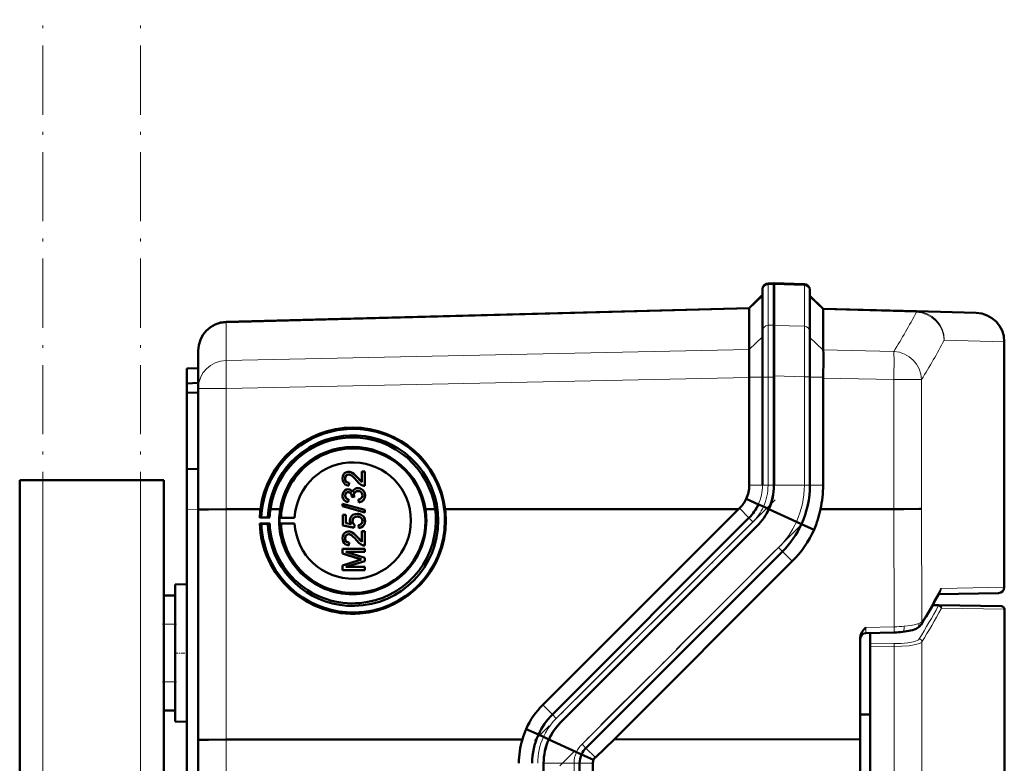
# Model space of a CAD drawing. Extents: x -1595 to 1972, y -1674 to 620.
# Tile 45 of 55: x 452 to 623, y 436 to 565. Entities that reach past the tile are written whole.
import ezdxf

# ---------------------------------------------------------------- set-up
doc = ezdxf.new("R2010")
doc.units = 0
doc.linetypes.add('DASHDOT', pattern=[18.5, 12, -3, 0.5, -3])

msp = doc.modelspace()

# ---------------------------------------------------------------- linework, layer by layer
at = {"color": 7, "linetype": 'DASHDOT', "lineweight": 18}
for p, q in [((455.57, -394.85), (455.57, 565.15)), ((472.57, -394.85), (472.57, 565.15)), ((582.75, 481.75), (540.96, 439.96)), ((587.17, 477.33), (545.38, 435.54))]:
    msp.add_line(p, q, dxfattribs=at)
at = {"color": 7, "lineweight": 50}
for p, q in [((580.57, 518.36), (580.57, 518.15)), ((580.57, 518.15), (580.57, 511.09)), ((582.57, 519.4), (581.53, 519.36)), ((582.56, 519.4), (582.56, 519.16)), ((587.85, 519.21), (582.56, 519.4)), ((582.56, 519.16), (582.56, 512.06)), ((582.57, 519.4), (582.57, 519.16)), ((582.57, 519.16), (582.57, 512.1)), ((588.81, 518.22), (588.81, 518.01)), ((578.27, 515.04), (580.57, 517.34)), ((588.81, 518.01), (588.81, 510.94)), ((591.1, 514.93), (588.81, 517.22)), ((487.43, 512.66), (578.27, 515.04)), ((578.27, 514.91), (578.27, 507.87)), ((591.1, 514.93), (607.3, 514.5)), ((591.1, 514.8), (591.1, 507.79)), ((591.1, 514.8), (591.1, 514.8)), ((607.3, 514.5), (617.69, 514.23)), ((582.56, 503.29), (582.56, 512.06)), ((582.57, 512.1), (582.57, 503.09)), ((580.57, 511.09), (580.57, 503.09)), ((588.81, 503.15), (588.81, 510.94)), ((578.26, 507.85), (578.27, 507.87)), ((622.56, 466.57), (622.56, 509.23)), ((482.57, 501.11), (482.57, 507.66)), ((578.26, 507.85), (578.25, 507.55)), ((480.57, 504.58), (482.57, 504.65)), ((480.57, 504.58), (480.57, 501.98)), ((578.24, 504.7), (578.26, 503.09)), ((578.27, 503), (578.26, 503.09)), ((578.27, 503), (578.27, 484.29)), ((580.57, 503.09), (580.57, 484.29)), ((582.56, 503.29), (582.56, 484.29)), ((582.57, 503.09), (582.57, 484.29)), ((588.81, 503.15), (588.81, 484.29)), ((591.1, 502.91), (591.1, 503.09)), ((591.1, 502.91), (591.1, 484.29)), ((480.57, 501.98), (482.57, 502.08)), ((480.57, 501.98), (480.57, 500.38)), ((482.57, 480.05), (482.57, 501.11)), ((480.57, 500.38), (480.57, 487.08)), ((480.57, 500.38), (482.57, 500.36)), ((480.57, 487.08), (482.57, 487.15)), ((480.57, 480.08), (480.57, 487.08)), ((508.7, 486.16), (508.71, 486.16)), ((509.09, 486.59), (509.09, 486.59)), ((510.99, 484.82), (510.99, 486.7)), ((510.99, 486.7), (511.48, 486.7)), ((511.48, 486.7), (511.48, 484.19)), ((511.48, 486.7), (511.49, 486.7)), ((511.49, 486.7), (511.49, 484.18)), ((451.57, -127.4), (451.57, 485.15)), ((455.57, 485.15), (451.57, 485.15)), ((472.57, 485.15), (455.57, 485.15)), ((476.57, 485.15), (472.57, 485.15)), ((476.57, 465.15), (476.57, 485.15)), ((508.08, 485.46), (508.09, 485.46)), ((508.37, 484.3), (508.38, 484.3)), ((508.77, 484.73), (508.72, 484.23)), ((508.72, 484.23), (508.73, 484.23)), ((508.78, 484.73), (508.73, 484.23)), ((508.77, 484.73), (508.78, 484.73)), ((510.28, 485.59), (510.28, 485.58)), ((510.28, 485.58), (510.99, 484.82)), ((511.14, 484.24), (511.15, 484.23)), ((511.48, 484.19), (511.49, 484.18)), ((508.08, 482.51), (508.09, 482.51)), ((508.63, 483.1), (508.64, 483.1)), ((508.87, 483.55), (508.88, 483.55)), ((509.21, 482.31), (509.22, 482.38)), ((509.66, 482.25), (509.21, 482.31)), ((509.21, 482.31), (509.22, 482.3)), ((509.67, 482.25), (509.22, 482.3)), ((509.61, 482.57), (509.61, 482.57)), ((509.66, 482.25), (509.67, 482.25)), ((510.32, 483.3), (510.33, 483.29)), ((510.71, 483.73), (510.72, 483.73)), ((511.53, 482.52), (511.54, 482.52)), ((507.63, 481.09), (511.48, 480)), ((507.63, 480.68), (507.63, 481.09)), ((511.48, 479.59), (507.63, 480.68)), ((507.63, 480.68), (507.64, 480.68)), ((511.49, 479.59), (507.64, 480.68)), ((508.4, 481.43), (508.4, 481.42)), ((508.67, 481.86), (508.62, 481.37)), ((508.62, 481.37), (508.63, 481.37)), ((508.68, 481.86), (508.63, 481.37)), ((508.67, 481.86), (508.68, 481.86)), ((510.45, 481.32), (510.4, 481.81)), ((510.45, 481.32), (510.46, 481.32)), ((579.85, 480.98), (577.75, 481.93)), ((580.74, 480.58), (579.86, 480.98)), ((581.68, 480.15), (580.74, 480.58)), ((480.57, 480.08), (480.57, 391.08)), ((482.57, 440.06), (482.57, 480.05)), ((487.43, 480.12), (490.34, 480.12)), ((490.34, 480.13), (490.34, 480.12)), ((493.38, 480.13), (490.34, 480.13)), ((491, 480.12), (493.38, 480.12)), ((491, 480.12), (493.38, 480.12)), ((495.1, 480.13), (496.79, 480.13)), ((495.1, 480.12), (496.79, 480.12)), ((495.1, 480.12), (496.79, 480.12)), ((507.68, 479.15), (508.18, 479.15)), ((507.68, 477.32), (507.68, 479.15)), ((508.18, 479.15), (508.18, 477.72)), ((508.18, 479.15), (508.18, 479.14)), ((508.18, 479.14), (508.18, 477.72)), ((510.19, 478.85), (510.2, 478.85)), ((510.66, 479.27), (510.67, 479.27)), ((511.07, 479.05), (511.07, 479.05)), ((511.48, 480), (511.48, 479.59)), ((511.48, 480), (511.49, 480)), ((511.48, 479.59), (511.49, 479.59)), ((511.49, 480), (511.49, 479.59)), ((522.03, 480.13), (523.73, 480.13)), ((523.73, 480.13), (522.03, 480.13)), ((522.04, 480.12), (523.73, 480.12)), ((523.73, 480.13), (523.73, 480.13)), ((525.44, 480.13), (531.62, 480.13)), ((525.44, 480.13), (539.86, 480.13)), ((525.45, 480.12), (531.62, 480.12)), ((531.62, 480.12), (531.62, 480.13)), ((539.86, 480.13), (576.41, 480.15)), ((542.42, 446.15), (576.41, 480.15)), ((576.41, 480.15), (576.56, 480.29)), ((586.46, 477.96), (581.65, 480.15)), ((590.63, 480.15), (603.38, 480.16)), ((493.26, 477.65), (493.54, 477.59)), ((494.98, 477.65), (493.26, 477.65)), ((493.54, 478.69), (493.27, 478.67)), ((493.27, 478.67), (494.98, 478.67)), ((494.65, 478.68), (493.54, 478.69)), ((493.54, 477.59), (494.65, 477.61)), ((494.98, 478.67), (494.65, 478.68)), ((494.65, 477.61), (494.98, 477.65)), ((496.95, 478.68), (496.7, 478.66)), ((496.7, 478.66), (499.32, 478.66)), ((496.7, 477.66), (496.95, 477.6)), ((499.32, 477.66), (496.7, 477.66)), ((499.32, 478.66), (496.95, 478.68)), ((496.95, 477.6), (499.32, 477.66)), ((509.66, 476.93), (507.68, 477.32)), ((507.68, 477.32), (507.69, 477.32)), ((509.67, 476.92), (507.69, 477.32)), ((508.18, 477.72), (509.17, 477.53)), ((509.36, 478.08), (509.37, 478.08)), ((509.71, 477.42), (509.66, 476.93)), ((509.72, 477.42), (509.67, 476.92)), ((509.71, 477.42), (509.72, 477.42)), ((510.45, 476.88), (510.4, 477.37)), ((511.53, 478.07), (511.54, 478.07)), ((578.22, 478.63), (544.08, 444.49)), ((579.63, 477.22), (545.49, 443.08)), ((579.64, 477.22), (545.49, 443.08)), ((587.34, 477.56), (586.46, 477.96)), ((589.52, 476.57), (587.35, 477.56)), ((508.7, 475.79), (508.71, 475.79)), ((509.09, 476.22), (509.09, 476.22)), ((509.66, 476.93), (509.67, 476.92)), ((510.45, 476.88), (510.46, 476.87)), ((510.99, 474.45), (510.99, 476.33)), ((510.99, 476.33), (511.48, 476.33)), ((511.48, 476.33), (511.48, 473.81)), ((511.48, 476.33), (511.49, 476.33)), ((511.49, 476.33), (511.49, 473.81)), ((508.08, 475.09), (508.09, 475.08)), ((508.37, 473.93), (508.38, 473.93)), ((508.77, 474.36), (508.72, 473.86)), ((508.72, 473.86), (508.73, 473.86)), ((508.78, 474.35), (508.73, 473.86)), ((508.77, 474.36), (508.78, 474.35)), ((510.28, 475.21), (510.99, 474.45)), ((510.28, 475.21), (510.28, 475.21)), ((511.14, 473.87), (511.15, 473.86)), ((511.48, 473.81), (511.49, 473.81)), ((507.63, 473.27), (511.48, 473.27)), ((507.63, 472.46), (507.63, 473.27)), ((510.29, 471.61), (507.63, 472.46)), ((507.63, 472.46), (507.64, 472.46)), ((510.3, 471.6), (507.64, 472.46)), ((511.49, 472.73), (508.23, 472.72)), ((508.23, 472.73), (511.48, 471.7)), ((511.48, 472.73), (508.23, 472.73)), ((511.48, 473.27), (511.48, 472.73)), ((511.48, 473.27), (511.49, 473.27)), ((511.48, 472.73), (511.49, 472.73)), ((511.49, 473.27), (511.49, 472.73)), ((584.05, 472.8), (549.91, 438.66)), ((507.63, 470.38), (510.34, 471.24)), ((507.63, 469.57), (507.63, 470.38)), ((511.49, 471.13), (508.23, 470.11)), ((511.48, 471.13), (508.23, 470.11)), ((510.29, 471.61), (510.3, 471.6)), ((511.48, 471.7), (511.48, 471.13)), ((511.48, 471.7), (511.49, 471.7)), ((511.48, 471.13), (511.49, 471.13)), ((511.49, 471.7), (511.49, 471.13)), ((585.74, 471.11), (554.78, 440.15)), ((511.48, 469.57), (507.63, 469.57)), ((507.63, 469.57), (507.64, 469.56)), ((511.49, 469.56), (507.64, 469.56)), ((508.23, 470.11), (511.48, 470.11)), ((511.48, 470.11), (511.48, 469.57)), ((511.48, 470.11), (511.49, 470.11)), ((511.48, 469.57), (511.49, 469.56)), ((511.49, 470.11), (511.49, 469.56)), ((478.57, 467.04), (480.57, 467.1)), ((478.57, 467.04), (480.57, 467.1)), ((478.57, 443.25), (478.57, 467.04)), ((476.57, 465.15), (478.57, 465.15)), ((476.57, 460.15), (476.57, 465.15)), ((478.57, 460.15), (478.57, 465.15)), ((621.58, 465.57), (611.15, 465.39)), ((610.12, 463.49), (611.22, 463.47)), ((611.22, 463.47), (622.07, 463.28)), ((622.57, 462.78), (622.57, 391.66)), ((476.57, 460.15), (476.57, 450.15)), ((478.57, 460.15), (478.57, 450.15)), ((598.54, 458.63), (603.45, 458.74)), ((599.28, 458.64), (599.28, 456.85)), ((597.56, 440.17), (597.56, 457.88)), ((599.28, 456.36), (599.28, 456.85)), ((599.28, 456.36), (599.28, 323.95)), ((476.57, 445.15), (476.57, 450.15)), ((478.57, 445.15), (478.57, 450.15)), ((476.57, 335.15), (476.57, 445.15)), ((476.57, 445.15), (478.57, 445.15)), ((478.57, 443.25), (480.57, 443.2)), ((597.56, 444.47), (599.28, 444.48)), ((541.65, 440.98), (539.51, 441.95)), ((482.57, 340.23), (482.57, 440.06)), ((538.88, 440.15), (487.43, 440.13)), ((542.53, 440.58), (541.65, 440.98)), ((543.47, 440.15), (542.53, 440.58)), ((548.26, 437.96), (543.45, 440.15)), ((554.78, 440.15), (551.54, 437.03)), ((597.56, 440.17), (554.78, 440.15)), ((597.56, 340.13), (597.56, 440.17)), ((549.14, 437.56), (548.26, 437.96)), ((551.23, 436.61), (549.14, 437.56)), ((542.56, 344.29), (542.56, 436.01)), ((548.81, 344.29), (548.81, 436.01)), ((551.1, 436.01), (551.1, 344.29))]:
    msp.add_line(p, q, dxfattribs=at)
at = {"color": 7, "lineweight": 18}
for p, q in [((581.53, 519.36), (581.53, 519.13)), ((581.53, 519.13), (582.57, 519.16)), ((581.53, 519.13), (581.53, 512.07)), ((587.85, 518.98), (582.56, 519.16)), ((587.85, 519.21), (587.85, 518.98)), ((587.85, 518.98), (587.85, 511.91)), ((578.27, 514.91), (580.57, 517.15)), ((591.1, 514.8), (588.81, 517.03)), ((578.27, 514.91), (487.43, 512.53)), ((607.3, 514.37), (591.1, 514.8)), ((487.43, 512.66), (487.43, 512.53)), ((487.43, 505.98), (487.43, 512.53)), ((582.57, 512.1), (581.53, 512.07)), ((581.53, 512.07), (581.53, 503.09)), ((582.56, 512.06), (587.85, 511.91)), ((578.26, 507.85), (580.57, 510.09)), ((591.1, 507.74), (588.81, 509.98)), ((487.43, 505.98), (578.27, 507.87)), ((622.56, 509.23), (612.14, 509.5)), ((591.1, 507.79), (603.38, 507.53)), ((578.27, 503), (487.43, 501.11)), ((578.26, 503.09), (580.57, 503.09)), ((580.57, 503.09), (581.53, 503.09)), ((581.53, 503.09), (581.53, 484.29)), ((581.53, 503.09), (582.57, 503.09)), ((587.85, 503.15), (582.56, 503.29)), ((587.85, 503.15), (587.85, 484.29)), ((587.85, 503.15), (588.81, 503.15)), ((591.1, 503.09), (588.81, 503.09)), ((603.38, 502.66), (591.1, 502.91)), ((487.43, 501.11), (482.57, 501.11)), ((487.43, 480.12), (487.43, 501.11)), ((603.38, 480.16), (603.38, 502.66)), ((608.2, 502.66), (603.38, 502.66)), ((608.2, 502.66), (608.2, 480.22)), ((455.57, -127.4), (455.57, 485.15)), ((472.57, -127.4), (472.57, 485.15)), ((580.57, 484.29), (578.27, 484.29)), ((580.57, 484.29), (581.53, 484.29)), ((581.53, 484.29), (582.57, 484.29)), ((587.85, 484.29), (582.56, 484.29)), ((587.85, 484.29), (588.81, 484.29)), ((591.1, 484.29), (588.81, 484.29)), ((579.85, 480.98), (579.85, 480.98)), ((482.57, 480.15), (480.57, 480.08)), ((487.43, 440.13), (487.43, 480.12)), ((578.22, 478.63), (576.56, 480.29)), ((603.45, 459.72), (603.38, 480.16)), ((608.2, 480.22), (608.27, 460.6)), ((578.9, 477.95), (544.76, 443.81)), ((578.22, 478.63), (578.9, 477.95)), ((587.35, 477.56), (587.34, 477.56)), ((583.37, 473.48), (549.23, 439.34)), ((583.37, 473.48), (584.05, 472.8)), ((585.74, 471.11), (584.05, 472.8)), ((611.63, 466.38), (622.56, 466.57)), ((611.09, 463.35), (610.05, 463.36)), ((622.57, 462.78), (611.71, 462.97)), ((476.57, 460.15), (478.57, 460.15)), ((598.54, 459.6), (603.45, 459.72)), ((599.28, 456.85), (603.41, 456.79)), ((608.27, 457.12), (608.27, 323.19)), ((603.41, 456.3), (599.28, 456.36)), ((603.41, 324.01), (603.41, 456.3)), ((476.57, 450.15), (478.57, 450.15)), ((544.08, 444.49), (542.42, 446.15)), ((544.08, 444.49), (544.76, 443.81)), ((487.43, 340.17), (487.43, 440.13)), ((541.65, 440.98), (541.65, 440.98)), ((549.23, 439.34), (549.91, 438.66)), ((551.54, 437.03), (549.91, 438.66)), ((549.14, 437.56), (549.14, 437.56)), ((547.85, 436.01), (542.56, 436.01)), ((547.85, 344.29), (547.85, 436.01)), ((547.85, 436.01), (548.81, 436.01)), ((551.1, 436.01), (548.81, 436.01))]:
    msp.add_line(p, q, dxfattribs=at)
at = {"color": 7, "linetype": 'DASHDOT', "lineweight": 18, "ltscale": 0.060001}
for p, q in [((476.37, 460.15), (478.77, 460.15)), ((478.37, 455.15), (480.77, 455.15)), ((476.37, 450.15), (478.77, 450.15))]:
    msp.add_line(p, q, dxfattribs=at)
at = {"color": 7, "lineweight": 18}
for points in [[(587.85, 511.91), (587.86, 508.79), (587.85, 503.15)], [(605.17, 459.81), (606.4, 459.96), (607.16, 460.11), (607.74, 460.28)], [(607.74, 460.28), (608.08, 460.44), (608.27, 460.6)], [(598.54, 459.6), (598.53, 458.73), (598.53, 458.64), (598.54, 458.63), (598.54, 458.63), (598.54, 458.63)], [(603.41, 456.79), (604.63, 456.81), (605.8, 456.92), (606.76, 457.1), (607.14, 457.21), (607.44, 457.34), (607.66, 457.47), (607.78, 457.61)], [(608.27, 457.12), (608.16, 457), (607.98, 456.89), (607.62, 456.75), (607.16, 456.62), (606.04, 456.43), (604.75, 456.33), (603.41, 456.3)], [(544.76, 443.81), (544.23, 443.24), (543.74, 442.63), (543.3, 441.99), (542.89, 441.3), (542.53, 440.58)]]:
    msp.add_lwpolyline(points, dxfattribs=at)
at = {"color": 7, "lineweight": 50}
for points in [[(591.1, 503.09), (591.17, 506.08), (591.14, 507.29), (591.1, 507.74)], [(524.26, 478.15), (524.19, 479.56), (523.99, 480.95), (523.7, 482.16), (523.32, 483.35), (522.95, 484.23), (522.39, 485.35), (521.65, 486.54), (520.92, 487.52), (520.38, 488.14), (519.44, 489.08), (518.44, 489.91), (517.26, 490.73), (516.32, 491.27), (515.16, 491.81), (513.84, 492.29), (512.48, 492.64), (511.57, 492.81), (510.24, 492.94), (508.9, 492.95), (507.81, 492.87), (506.51, 492.66), (505.57, 492.44), (504.66, 492.16), (504.06, 491.94), (503.41, 491.67), (502.27, 491.1), (501.79, 490.82), (500.58, 490), (499.46, 489.07), (498.56, 488.18), (497.74, 487.2), (497.19, 486.45), (496.47, 485.26), (495.85, 484.01), (495.4, 482.83), (495.06, 481.63), (494.82, 480.39), (494.71, 479.53), (494.65, 478.68)], [(507.63, 485.47), (507.67, 485.82), (507.8, 486.16), (507.97, 486.37), (508.19, 486.53), (508.53, 486.64), (508.7, 486.65)], [(508.7, 486.16), (508.49, 486.13), (508.31, 486.02), (508.18, 485.86), (508.1, 485.66), (508.08, 485.46)], [(508.71, 486.16), (508.5, 486.12), (508.36, 486.05), (508.22, 485.91), (508.14, 485.76), (508.09, 485.46)], [(510.04, 485.13), (509.75, 485.47), (509.43, 485.79), (509.2, 485.99), (508.93, 486.12)], [(509.09, 486.59), (509.33, 486.48), (509.59, 486.3), (510, 485.9), (510.28, 485.58)], [(509.09, 486.59), (509.37, 486.46), (509.74, 486.17), (510.07, 485.82), (510.28, 485.59)], [(508.37, 484.3), (508.11, 484.43), (507.89, 484.63), (507.74, 484.89), (507.67, 485.1), (507.63, 485.47)], [(508.08, 485.46), (508.14, 485.11), (508.23, 484.96), (508.36, 484.84), (508.52, 484.77)], [(508.09, 485.46), (508.11, 485.23), (508.17, 485.06), (508.34, 484.86), (508.53, 484.76)], [(511.14, 484.24), (510.88, 484.35), (510.53, 484.6), (510.04, 485.13)], [(510.28, 485.59), (510.68, 485.1), (510.99, 484.82)], [(507.63, 482.5), (507.67, 482.82), (507.8, 483.12), (508.01, 483.37), (508.3, 483.54), (508.61, 483.59)], [(508.4, 481.43), (508.14, 481.54), (507.92, 481.72), (507.79, 481.89), (507.7, 482.08), (507.64, 482.36), (507.63, 482.5)], [(508.63, 483.1), (508.45, 483.07), (508.29, 482.99), (508.13, 482.77), (508.08, 482.51)], [(508.08, 482.51), (508.12, 482.27), (508.19, 482.13), (508.3, 482.01), (508.52, 481.9)], [(508.64, 483.1), (508.46, 483.07), (508.25, 482.94), (508.12, 482.72), (508.09, 482.51)], [(508.09, 482.51), (508.11, 482.32), (508.18, 482.15), (508.31, 482.01), (508.53, 481.9)], [(509.22, 482.38), (509.19, 482.63), (509.13, 482.79), (509.03, 482.93), (508.83, 483.07)], [(508.87, 483.55), (509.03, 483.48), (509.17, 483.37), (509.38, 483.07)], [(508.88, 483.55), (509.16, 483.38), (509.29, 483.24), (509.38, 483.08)], [(509.38, 483.07), (509.46, 483.31), (509.62, 483.52), (509.83, 483.68), (510.07, 483.77), (510.33, 483.79)], [(510.32, 483.3), (510.1, 483.27), (509.89, 483.16), (509.81, 483.09), (509.67, 482.9), (509.61, 482.68), (509.61, 482.57)], [(510.33, 483.29), (510.1, 483.26), (509.93, 483.18), (509.73, 482.99), (509.62, 482.71), (509.61, 482.57)], [(510.4, 481.81), (510.61, 481.87), (510.81, 481.97), (511.03, 482.22), (511.09, 482.54)], [(511.53, 482.52), (511.49, 482.17), (511.34, 481.84), (511.1, 481.57), (510.95, 481.47), (510.62, 481.35), (510.45, 481.32)], [(511.54, 482.52), (511.5, 482.17), (511.41, 481.94), (511.27, 481.73), (511, 481.49), (510.66, 481.35), (510.46, 481.32)], [(511.09, 482.54), (511.07, 482.72), (511.01, 482.9), (510.9, 483.05), (510.68, 483.22), (510.6, 483.25)], [(510.71, 483.73), (510.93, 483.63), (511.12, 483.49), (511.32, 483.26), (511.43, 483.05), (511.5, 482.83), (511.53, 482.52)], [(510.72, 483.73), (510.95, 483.62), (511.16, 483.46), (511.32, 483.27), (511.49, 482.91), (511.54, 482.52)], [(482.57, 480.05), (482.57, 480.05), (482.57, 480.05), (482.57, 480.05), (482.64, 480.06), (483.2, 480.08), (484.36, 480.1), (487.43, 480.12)], [(508.92, 478.21), (508.98, 478.59), (509.17, 478.91), (509.45, 479.16), (509.8, 479.3), (510.16, 479.35)], [(510.19, 478.85), (509.94, 478.83), (509.81, 478.79), (509.59, 478.66), (509.5, 478.56), (509.39, 478.33), (509.36, 478.08)], [(510.2, 478.85), (509.95, 478.82), (509.68, 478.72), (509.48, 478.52), (509.4, 478.33), (509.37, 478.08)], [(511.07, 479.05), (511.24, 478.9), (511.38, 478.72), (511.47, 478.51), (511.53, 478.29), (511.54, 478.07)], [(511.07, 479.05), (511.31, 478.81), (511.42, 478.62), (511.5, 478.41), (511.53, 478.07)], [(605.09, 480.16), (607.84, 480.2), (608.2, 480.22)], [(509.17, 477.53), (509.02, 477.78), (508.93, 478.07), (508.92, 478.21)], [(509.36, 478.08), (509.41, 477.77), (509.53, 477.57), (509.71, 477.42)], [(509.37, 478.08), (509.38, 477.92), (509.49, 477.63), (509.72, 477.42)], [(510.4, 477.37), (510.61, 477.42), (510.81, 477.51), (510.9, 477.58), (511.06, 477.86), (511.09, 478.08)], [(511.53, 478.07), (511.52, 477.89), (511.43, 477.55), (511.35, 477.39), (511.11, 477.12), (510.79, 476.95), (510.45, 476.88)], [(511.54, 478.07), (511.5, 477.72), (511.35, 477.37), (511.08, 477.09), (510.85, 476.97), (510.46, 476.87)], [(511.09, 478.08), (511.04, 478.36), (510.96, 478.53), (510.82, 478.66), (510.57, 478.8)], [(507.63, 475.1), (507.67, 475.45), (507.8, 475.79), (507.97, 476), (508.19, 476.16), (508.53, 476.27), (508.7, 476.28)], [(508.7, 475.79), (508.49, 475.75), (508.31, 475.65), (508.18, 475.49), (508.1, 475.29), (508.08, 475.09)], [(508.71, 475.79), (508.5, 475.75), (508.36, 475.67), (508.22, 475.54), (508.14, 475.39), (508.09, 475.08)], [(510.04, 474.75), (509.75, 475.1), (509.43, 475.42), (509.2, 475.61), (508.93, 475.75)], [(509.09, 476.22), (509.33, 476.11), (509.59, 475.93), (510, 475.53), (510.28, 475.21)], [(509.09, 476.22), (509.37, 476.08), (509.74, 475.79), (510.07, 475.45), (510.28, 475.21)], [(508.37, 473.93), (508.11, 474.06), (507.89, 474.26), (507.74, 474.52), (507.67, 474.73), (507.63, 475.1)], [(508.08, 475.09), (508.14, 474.74), (508.23, 474.59), (508.36, 474.47), (508.52, 474.39)], [(508.09, 475.08), (508.11, 474.86), (508.17, 474.69), (508.34, 474.49), (508.53, 474.39)], [(511.14, 473.87), (510.88, 473.98), (510.53, 474.23), (510.04, 474.75)], [(510.28, 475.21), (510.68, 474.73), (510.99, 474.45)], [(608.14, 460.09), (607.86, 459.75), (607.46, 459.47), (607.27, 459.38)], [(597.56, 457.88), (597.59, 458.19), (597.69, 458.49), (597.83, 458.77), (598.18, 459.23), (598.54, 459.6)], [(607.27, 459.38), (606.6, 459.14), (605.63, 458.93), (604.92, 458.84)], [(545.49, 443.08), (545.01, 442.56), (544.57, 442.01), (544.17, 441.43), (543.8, 440.8), (543.47, 440.15)], [(482.57, 440.06), (482.57, 440.07), (482.57, 440.07), (482.57, 440.07), (482.64, 440.07), (483.2, 440.1), (484.36, 440.11), (487.43, 440.13)]]:
    msp.add_lwpolyline(points, dxfattribs=at)
for centre, radius, start, end in [((581.57, 518.36), 1, 92, 180), ((587.81, 518.22), 1, 0, 88), ((617.56, 509.23), 5, 0, 88.5), ((487.57, 507.66), 5, 91.5, 180), ((509.41, 478.18), 16.15, 6.9564, 173.0436), ((509.41, 478.13), 14.45, 7.965, 172.0349), ((509.48, 478.15), 15.94, 359.9991, 133.5258), ((509.41, 478.17), 12.77, 8.8275, 171.1724), ((509.48, 478.13), 15.96, 133.5177, 178.0139), ((509.49, 478.14), 12.55, 77.6984, 177.5213), ((509.48, 478.14), 12.54, 0.013, 77.6766), ((508.7, 485.43), 1.22, 71.416, 89.9785), ((508.7, 485.45), 0.712, 71.1045, 89.7698), ((508.71, 485.45), 0.709, 71.4625, 89.7956), ((508.85, 485.76), 1.53, 252.0665, 265.2731), ((508.85, 485.76), 1.53, 252.0738, 265.2685), ((508.76, 485.53), 0.804, 252.5173, 270.6985), ((511.46, 485.16), 0.972, 251.216, 271.7364), ((511.46, 485.16), 0.973, 251.2257, 271.7309), ((572.58, 484.29), 5.69, 335.4939, 0.0252), ((572.68, 484.29), 9.88, 335.2248, 0.0026), ((572.44, 484.29), 10.12, 335.8313, 359.9948), ((572.62, 484.29), 16.19, 335.437, 0.0015), ((572.56, 484.29), 18.54, 347.0991, 0.0004), ((508.62, 482.78), 0.815, 72.179, 90.3814), ((508.64, 482.47), 0.625, 72.329, 90.8793), ((508.65, 482.46), 0.634, 73.0345, 90.7871), ((510.85, 482.61), 1.24, 181.999, 197.0346), ((510.85, 482.62), 1.24, 182.0274, 197.0138), ((510.33, 482.44), 0.86, 71.8999, 90.5102), ((510.34, 482.6), 1.19, 71.6978, 90.7047), ((510.34, 482.43), 0.859, 72.0728, 90.5088), ((508.93, 483.09), 1.75, 252.2239, 259.8155), ((508.95, 483.13), 1.79, 252.3357, 259.7452), ((508.82, 482.85), 0.998, 252.3354, 261.3286), ((572.56, 484.45), 5.78, 313.9422, 334.1191), ((572.5, 484.35), 8.09, 315.0122, 335.3255), ((509.42, 478.12), 16.17, 172.9148, 178.0694), ((509.42, 478.22), 14.45, 172.4425, 178.2107), ((509.42, 478.13), 12.79, 171.0625, 179.8847), ((510.18, 477.8), 1.55, 71.9099, 90.5756), ((510.21, 477.65), 1.21, 72.5659, 90.8378), ((510.22, 477.64), 1.21, 72.864, 90.8167), ((510.24, 477.99), 1.35, 51.9924, 71.6896), ((510.24, 477.98), 1.35, 51.999, 71.6506), ((509.4, 478.15), 12.79, 0.0635, 8.8594), ((509.41, 478.24), 14.45, 359.7065, 7.4796), ((509.4, 478.14), 16.17, 0.0626, 7.0057), ((572.69, 484.17), 9.82, 314.9833, 335.8458), ((572.43, 484.42), 10.18, 315.022, 335.211), ((572.59, 483.78), 18.4, 336.9429, 348.6327), ((602.64, 832), 351.85, 270.1202, 270.3992), ((509.4, 478.12), 16.14, 181.6629, 274.3889), ((509.45, 478.14), 14.8, 182.0365, 193.1576), ((509.4, 478.21), 14.43, 182.2328, 274.9104), ((509.4, 478.13), 12.77, 179.8723, 270.0038), ((509.49, 478.13), 12.55, 182.4194, 193.5066), ((509.4, 478.15), 12.79, 270.0139, 0.0575), ((509.45, 478.15), 14.81, 270.9979, 359.999), ((509.47, 478.14), 15.95, 270.964, 0.0057), ((509.48, 478.14), 12.55, 271.1756, 0.0047), ((509.4, 478.15), 16.17, 274.3928, 0.0565), ((509.4, 478.24), 14.45, 274.9142, 359.688), ((572.62, 484.23), 16.16, 314.9955, 335.6224), ((508.7, 475.06), 1.22, 71.416, 89.9785), ((508.7, 475.08), 0.712, 71.1045, 89.7698), ((508.71, 475.08), 0.709, 71.4625, 89.7956), ((572.54, 484.3), 18.66, 315.0077, 335.5133), ((509.47, 478.13), 15.94, 193.0735, 270.9484), ((509.45, 478.14), 14.8, 193.1459, 270.9829), ((509.48, 478.13), 12.54, 193.4987, 271.1604), ((508.85, 475.39), 1.53, 252.0665, 265.2731), ((508.85, 475.39), 1.53, 252.0738, 265.2685), ((508.76, 475.16), 0.804, 252.5173, 270.6985), ((511.46, 474.79), 0.972, 251.216, 271.7364), ((511.46, 474.78), 0.973, 251.2257, 271.7309), ((518.9, 498.35), 28.1, 252.1564, 253.4621), ((519.1, 498.97), 28.74, 252.1717, 253.448), ((520.01, 440.8), 31.94, 106.5752, 107.6363), ((505.21, 522.16), 120.2, 328.9047, 332.0096), ((507.68, 520.8), 117.38, 330.7734, 331.828), ((621.56, 466.57), 1, 270.9993, 360), ((622.07, 462.78), 0.5, 0.0001, 89.0014), ((598.56, 457.63), 1, 91.3563, 180.0007), ((603.07, 475.93), 17.2, 271.2704, 276.1564), ((552.57, 436), 14.36, 134.9989, 155.5165), ((552.5, 436.07), 11.91, 135.0034, 155.6664), ((552.68, 435.89), 10.17, 134.9943, 155.212), ((552.54, 436.4), 14.16, 156.9444, 164.6731), ((552.57, 436.01), 14.3, 163.1695, 179.9984), ((552.5, 436.01), 11.93, 155.3876, 180.0088), ((552.69, 436), 10.13, 155.8478, 179.9837), ((552.43, 436.01), 9.87, 155.2023, 180.0177), ((552.62, 435.95), 3.83, 134.9848, 155.1319), ((552.63, 436.01), 3.82, 155.9472, 179.9755), ((552.55, 436.01), 1.45, 155.3414, 180.0673), ((552.55, 435.97), 1.47, 133.9021, 154.2563)]:
    msp.add_arc(centre, radius, start, end, dxfattribs=at)
at = {"color": 7, "lineweight": 18}
for centre, radius, start, end in [((508.95, 566.24), 111.19, 328.1267, 332.1928), ((513.95, 561.47), 111.09, 328.0386, 332.1118), ((572.47, 484.29), 8.09, 335.8141, 359.9961), ((572.45, 484.29), 9.08, 335.8634, 359.9942), ((572.67, 484.29), 15.17, 335.3378, 0.0024), ((572.65, 484.29), 16.16, 335.393, 0.002), ((572.47, 484.39), 8.14, 315.0199, 335.2289), ((572.43, 484.42), 9.15, 315.0245, 335.1774), ((572.68, 484.17), 15.12, 314.9894, 335.7267), ((572.65, 484.2), 16.12, 314.9927, 335.6686), ((506.23, 522.18), 119.18, 328.8885, 331.9943), ((610.62, 466.38), 1, 310.857, 0.0707), ((610.52, 466.19), 0.942, 332.0923, 1.7093), ((611.21, 462.97), 0.498, 359.7444, 88.7602), ((511.04, 517.26), 113.66, 328.3428, 331.683), ((511.54, 516.78), 113.65, 328.334, 331.6749), ((611.07, 462.84), 0.509, 2.4645, 87.7315), ((607.33, 460.57), 0.94, 329.0127, 1.9615), ((603, 484.34), 24.62, 271.0677, 275.0699), ((607.76, 457.1), 0.511, 2.6449, 87.3992), ((552.48, 436.1), 11.87, 135.0063, 155.7303), ((552.46, 436.01), 11.9, 155.3223, 180.012), ((552.44, 436.01), 10.91, 155.2364, 180.0152), ((552.69, 436), 4.85, 156.1854, 179.957), ((552.67, 435.89), 4.87, 134.9795, 154.9053), ((552.64, 435.92), 3.87, 134.9802, 154.9373), ((552.66, 436), 3.85, 156.1536, 179.9582)]:
    msp.add_arc(centre, radius, start, end, dxfattribs=at)
for centre, major_axis, ratio, start_param, end_param in [((581.57, 518.15), (-1, 0), 0.97437, 4.747296, 6.283185), ((587.81, 518.01), (-1, 0), 0.97437, 3.141593, 4.677482), ((607.17, 509.5), (-0.13, -5), 0.992889, 1.59679, 3.141593), ((607.17, 509.5), (0.13, 5), 0.002982, 6.056371, 6.280047), ((607.17, 509.5), (4.42, -2.33), 0.968463, 0.497949, 2.015969), ((487.57, 507.66), (5, 0), 0.97437, 1.596976, 3.141593), ((581.57, 511.09), (-1, 0), 0.97437, 4.747296, 6.283185), ((587.81, 510.94), (1, 0), 0.97437, 0, 1.53589), ((603.25, 502.66), (0.1, 5), 0.026171, 4.712934, 6.056293), ((603.25, 502.66), (4.25, -2.64), 0.966087, 0.571165, 2.084618), ((487.57, 501.11), (5, 0), 0.97437, 1.596976, 3.141593), ((487.57, 501.11), (-0.1, 5), 0.026171, 0.226893, 1.570251), ((611.69, 451.15), (0.07, -15.23), 0.077407, 3.142573, 3.284814), ((611.2, 458.43), (-0.02, -5.04), 0.109518, 3.140139, 3.36604), ((611.77, 451.44), (0.06, -11.53), 0.076768, 3.139791, 3.281396), ((606.85, 460.29), (0.411, -0.912), 0.863083, 6.282927, 7.473776), ((603.43, 459.74), (0.024, -1), 0.025555, 0.000082, 1.544), ((604.81, 459.83), (0.109, -0.994), 0.366722, 6.283183, 7.790699), ((603.4, 456.3), (-0.007, -0.5), 0.017451, 1.571039, 2.9147)]:
    msp.add_ellipse(centre, major_axis=major_axis, ratio=ratio, start_param=start_param, end_param=end_param, dxfattribs=at)
at = {"color": 7, "lineweight": 50}
for centre, major_axis, ratio, start_param, end_param in [((578.4, 510.04), (-0.13, 5), 0.002982, 0.002566, 0.226815), ((590.97, 509.93), (0.13, 5), 0.002982, 6.061466, 6.27809), ((578.4, 503), (0.1, -5), 0.026171, 3.569847, 4.039686), ((590.97, 502.91), (0.1, 5), 0.026171, 6.020704, 6.056293), ((578.4, 503), (0.1, -5), 0.026171, 4.039686, 4.366294), ((509.41, 478.16), (-3.2, -9.59), 0.999619, 1.892589, 4.984473), ((509.41, 478.16), (5.11, 15.33), 0.999619, 1.769783, 1.770866), ((509.41, 478.16), (-4.57, -13.71), 0.999619, 4.896843, 4.898057), ((509.41, 478.16), (4.04, 12.12), 0.999619, 1.737126, 1.738502), ((509.41, 478.16), (-4.04, -12.12), 0.999619, 2.046218, 2.04711), ((509.41, 478.16), (4.04, 12.12), 0.999619, 5.188702, 5.189186), ((509.41, 478.16), (-4.57, -13.71), 0.999619, 2.028257, 2.029083), ((509.41, 478.16), (5.11, 15.33), 0.999619, 5.155447, 5.15653), ((509.47, 478.14), (5.04, 15.13), 0.999619, 1.926831, 2.120926), ((509.43, 478.15), (4.03, 12.08), 0.999619, 1.852679, 1.931219), ((509.41, 478.16), (-3.2, -9.59), 0.999619, 5.083433, 8.175545), ((509.48, 478.13), (3.97, 11.9), 0.999619, 5.03437, 5.034599), ((509.44, 478.15), (4.69, 14.07), 0.999619, 5.033887, 5.034181), ((509.47, 478.14), (5.04, 15.13), 0.999619, 5.034181, 5.034455)]:
    msp.add_ellipse(centre, major_axis=major_axis, ratio=ratio, start_param=start_param, end_param=end_param, dxfattribs=at)

doc.saveas('drawing.dxf')
